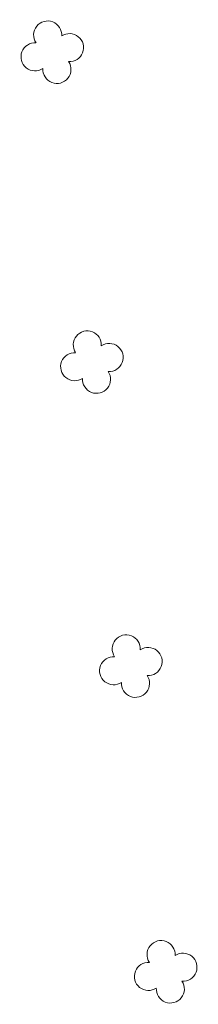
# Model space of a CAD drawing. Header units: metres. Extents: x 43144 to 46063, y 371355 to 373145.
# Tile 84 of 136: x 45877.69 to 45882.3, y 372809.81 to 372835.28. Entities that reach past the tile are written whole.
import ezdxf

# ---------------------------------------------------------------- set-up
doc = ezdxf.new("R2010")
doc.units = ezdxf.units.M

msp = doc.modelspace()

# ---------------------------------------------------------------- linework, layer by layer
at = {"layer": '', "color": 116, "linetype": 'Continuous', "lineweight": 13, "extrusion": (0, 0, -1)}
for centre, start, end in [((-45878.411, 372834.888), 326.0753, 183.9246), ((-45878.411, 372834.888), 326.0753, 183.9246), ((-45878.411, 372834.888), 326.0753, 183.9246), ((-45878.411, 372834.888), 326.0753, 183.9246), ((-45878.411, 372834.888), 326.0753, 183.9246), ((-45878.411, 372834.888), 326.0753, 183.9246), ((-45878.411, 372834.888), 326.0753, 183.9246), ((-45878.411, 372834.888), 326.0753, 183.9246), ((-45878.411, 372834.888), 326.0753, 183.9246), ((-45878.411, 372834.888), 326.0753, 183.9246), ((-45878.411, 372834.888), 326.0753, 183.9246), ((-45878.411, 372834.888), 326.0753, 183.9246), ((-45878.411, 372834.888), 326.0753, 183.9246), ((-45878.411, 372834.888), 326.0753, 183.9246), ((-45878.411, 372834.888), 326.0753, 183.9246), ((-45878.411, 372834.888), 326.0753, 183.9246), ((-45878.411, 372834.888), 326.0753, 183.9246), ((-45878.411, 372834.888), 326.0753, 183.9246), ((-45878.411, 372834.888), 326.0753, 183.9246), ((-45878.411, 372834.888), 326.0753, 183.9246), ((-45878.411, 372834.888), 326.0753, 183.9246), ((-45878.411, 372834.888), 326.0753, 183.9246), ((-45878.411, 372834.888), 326.0753, 183.9246), ((-45878.411, 372834.888), 326.0753, 183.9246), ((-45878.411, 372834.888), 326.0753, 183.9246), ((-45878.411, 372834.888), 326.0753, 183.9246), ((-45878.411, 372834.888), 326.0753, 183.9246), ((-45878.411, 372834.888), 326.0753, 183.9246), ((-45878.411, 372834.888), 326.0753, 183.9246), ((-45878.411, 372834.888), 326.0753, 183.9246), ((-45878.411, 372834.888), 326.0753, 183.9246), ((-45878.411, 372834.888), 326.0753, 183.9246), ((-45878.411, 372834.888), 326.0753, 183.9246), ((-45878.411, 372834.888), 326.0753, 183.9246), ((-45878.976, 372834.561), 56.0753, 273.9246), ((-45878.976, 372834.561), 56.0753, 273.9246), ((-45878.976, 372834.561), 56.0753, 273.9246), ((-45878.976, 372834.561), 56.0753, 273.9246), ((-45878.976, 372834.561), 56.0753, 273.9246), ((-45878.976, 372834.561), 56.0753, 273.9246), ((-45878.976, 372834.561), 56.0753, 273.9246), ((-45878.976, 372834.561), 56.0753, 273.9246), ((-45878.976, 372834.561), 56.0753, 273.9246), ((-45878.976, 372834.561), 56.0753, 273.9246), ((-45878.976, 372834.561), 56.0753, 273.9246), ((-45878.976, 372834.561), 56.0753, 273.9246), ((-45878.976, 372834.561), 56.0753, 273.9246), ((-45878.976, 372834.561), 56.0753, 273.9246), ((-45878.976, 372834.561), 56.0753, 273.9246), ((-45878.976, 372834.561), 56.0753, 273.9246), ((-45878.976, 372834.561), 56.0753, 273.9246), ((-45878.976, 372834.561), 56.0753, 273.9246), ((-45878.976, 372834.561), 56.0753, 273.9246), ((-45878.976, 372834.561), 56.0753, 273.9246), ((-45878.976, 372834.561), 56.0753, 273.9246), ((-45878.976, 372834.561), 56.0753, 273.9246), ((-45878.976, 372834.561), 56.0753, 273.9246), ((-45878.976, 372834.561), 56.0753, 273.9246), ((-45878.976, 372834.561), 56.0753, 273.9246), ((-45878.976, 372834.561), 56.0753, 273.9246), ((-45878.976, 372834.561), 56.0753, 273.9246), ((-45878.976, 372834.561), 56.0753, 273.9246), ((-45878.976, 372834.561), 56.0753, 273.9246), ((-45878.976, 372834.561), 56.0753, 273.9246), ((-45878.976, 372834.561), 56.0753, 273.9246), ((-45878.976, 372834.561), 56.0753, 273.9246), ((-45878.976, 372834.561), 56.0753, 273.9246), ((-45878.976, 372834.561), 56.0753, 273.9246), ((-45878.084, 372834.322), 236.0753, 93.9246), ((-45878.084, 372834.322), 236.0753, 93.9246), ((-45878.084, 372834.322), 236.0753, 93.9246), ((-45878.084, 372834.322), 236.0753, 93.9246), ((-45878.084, 372834.322), 236.0753, 93.9246), ((-45878.084, 372834.322), 236.0753, 93.9246), ((-45878.084, 372834.322), 236.0753, 93.9246), ((-45878.084, 372834.322), 236.0753, 93.9246), ((-45878.084, 372834.322), 236.0753, 93.9246), ((-45878.084, 372834.322), 236.0753, 93.9246), ((-45878.084, 372834.322), 236.0753, 93.9246), ((-45878.084, 372834.322), 236.0753, 93.9246), ((-45878.084, 372834.322), 236.0753, 93.9246), ((-45878.084, 372834.322), 236.0753, 93.9246), ((-45878.084, 372834.322), 236.0753, 93.9246), ((-45878.084, 372834.322), 236.0753, 93.9246), ((-45878.084, 372834.322), 236.0753, 93.9246), ((-45878.084, 372834.322), 236.0753, 93.9246), ((-45878.084, 372834.322), 236.0753, 93.9246), ((-45878.084, 372834.322), 236.0753, 93.9246), ((-45878.084, 372834.322), 236.0753, 93.9246), ((-45878.084, 372834.322), 236.0753, 93.9246), ((-45878.084, 372834.322), 236.0753, 93.9246), ((-45878.084, 372834.322), 236.0753, 93.9246), ((-45878.084, 372834.322), 236.0753, 93.9246), ((-45878.084, 372834.322), 236.0753, 93.9246), ((-45878.084, 372834.322), 236.0753, 93.9246), ((-45878.084, 372834.322), 236.0753, 93.9246), ((-45878.084, 372834.322), 236.0753, 93.9246), ((-45878.084, 372834.322), 236.0753, 93.9246), ((-45878.084, 372834.322), 236.0753, 93.9246), ((-45878.084, 372834.322), 236.0753, 93.9246), ((-45878.084, 372834.322), 236.0753, 93.9246), ((-45878.084, 372834.322), 236.0753, 93.9246), ((-45878.65, 372833.996), 146.0753, 3.9246), ((-45878.65, 372833.996), 146.0753, 3.9246), ((-45878.65, 372833.996), 146.0753, 3.9246), ((-45878.65, 372833.996), 146.0753, 3.9246), ((-45878.65, 372833.996), 146.0753, 3.9246), ((-45878.65, 372833.996), 146.0753, 3.9246), ((-45878.65, 372833.996), 146.0753, 3.9246), ((-45878.65, 372833.996), 146.0753, 3.9246), ((-45878.65, 372833.996), 146.0753, 3.9246), ((-45878.65, 372833.996), 146.0753, 3.9246), ((-45878.65, 372833.996), 146.0753, 3.9246), ((-45878.65, 372833.996), 146.0753, 3.9246), ((-45878.65, 372833.996), 146.0753, 3.9246), ((-45878.65, 372833.996), 146.0753, 3.9246), ((-45878.65, 372833.996), 146.0753, 3.9246), ((-45878.65, 372833.996), 146.0753, 3.9246), ((-45878.65, 372833.996), 146.0753, 3.9246), ((-45878.65, 372833.996), 146.0753, 3.9246), ((-45878.65, 372833.996), 146.0753, 3.9246), ((-45878.65, 372833.996), 146.0753, 3.9246), ((-45878.65, 372833.996), 146.0753, 3.9246), ((-45878.65, 372833.996), 146.0753, 3.9246), ((-45878.65, 372833.996), 146.0753, 3.9246), ((-45878.65, 372833.996), 146.0753, 3.9246), ((-45878.65, 372833.996), 146.0753, 3.9246), ((-45878.65, 372833.996), 146.0753, 3.9246), ((-45878.65, 372833.996), 146.0753, 3.9246), ((-45878.65, 372833.996), 146.0753, 3.9246), ((-45878.65, 372833.996), 146.0753, 3.9246), ((-45878.65, 372833.996), 146.0753, 3.9246), ((-45878.65, 372833.996), 146.0753, 3.9246), ((-45878.65, 372833.996), 146.0753, 3.9246), ((-45878.65, 372833.996), 146.0753, 3.9246), ((-45878.65, 372833.996), 146.0753, 3.9246), ((-45879.435, 372826.871), 326.0753, 183.9246), ((-45879.435, 372826.871), 326.0753, 183.9246), ((-45879.435, 372826.871), 326.0753, 183.9246), ((-45879.435, 372826.871), 326.0753, 183.9246), ((-45879.435, 372826.871), 326.0753, 183.9246), ((-45879.435, 372826.871), 326.0753, 183.9246), ((-45879.435, 372826.871), 326.0753, 183.9246), ((-45879.435, 372826.871), 326.0753, 183.9246), ((-45879.435, 372826.871), 326.0753, 183.9246), ((-45879.435, 372826.871), 326.0753, 183.9246), ((-45879.435, 372826.871), 326.0753, 183.9246), ((-45879.435, 372826.871), 326.0753, 183.9246), ((-45879.435, 372826.871), 326.0753, 183.9246), ((-45879.435, 372826.871), 326.0753, 183.9246), ((-45879.435, 372826.871), 326.0753, 183.9246), ((-45879.435, 372826.871), 326.0753, 183.9246), ((-45879.435, 372826.871), 326.0753, 183.9246), ((-45879.435, 372826.871), 326.0753, 183.9246), ((-45879.435, 372826.871), 326.0753, 183.9246), ((-45879.435, 372826.871), 326.0753, 183.9246), ((-45879.435, 372826.871), 326.0753, 183.9246), ((-45879.435, 372826.871), 326.0753, 183.9246), ((-45879.435, 372826.871), 326.0753, 183.9246), ((-45879.435, 372826.871), 326.0753, 183.9246), ((-45879.435, 372826.871), 326.0753, 183.9246), ((-45879.435, 372826.871), 326.0753, 183.9246), ((-45879.435, 372826.871), 326.0753, 183.9246), ((-45879.435, 372826.871), 326.0753, 183.9246), ((-45879.435, 372826.871), 326.0753, 183.9246), ((-45879.435, 372826.871), 326.0753, 183.9246), ((-45879.435, 372826.871), 326.0753, 183.9246), ((-45879.435, 372826.871), 326.0753, 183.9246), ((-45879.435, 372826.871), 326.0753, 183.9246), ((-45879.435, 372826.871), 326.0753, 183.9246), ((-45880, 372826.544), 56.0753, 273.9246), ((-45880, 372826.544), 56.0753, 273.9246), ((-45880, 372826.544), 56.0753, 273.9246), ((-45880, 372826.544), 56.0753, 273.9246), ((-45880, 372826.544), 56.0753, 273.9246), ((-45880, 372826.544), 56.0753, 273.9246), ((-45880, 372826.544), 56.0753, 273.9246), ((-45880, 372826.544), 56.0753, 273.9246), ((-45880, 372826.544), 56.0753, 273.9246), ((-45880, 372826.544), 56.0753, 273.9246), ((-45880, 372826.544), 56.0753, 273.9246), ((-45880, 372826.544), 56.0753, 273.9246), ((-45880, 372826.544), 56.0753, 273.9246), ((-45880, 372826.544), 56.0753, 273.9246), ((-45880, 372826.544), 56.0753, 273.9246), ((-45880, 372826.544), 56.0753, 273.9246), ((-45880, 372826.544), 56.0753, 273.9246), ((-45880, 372826.544), 56.0753, 273.9246), ((-45880, 372826.544), 56.0753, 273.9246), ((-45880, 372826.544), 56.0753, 273.9246), ((-45880, 372826.544), 56.0753, 273.9246), ((-45880, 372826.544), 56.0753, 273.9246), ((-45880, 372826.544), 56.0753, 273.9246), ((-45880, 372826.544), 56.0753, 273.9246), ((-45880, 372826.544), 56.0753, 273.9246), ((-45880, 372826.544), 56.0753, 273.9246), ((-45880, 372826.544), 56.0753, 273.9246), ((-45880, 372826.544), 56.0753, 273.9246), ((-45880, 372826.544), 56.0753, 273.9246), ((-45880, 372826.544), 56.0753, 273.9246), ((-45880, 372826.544), 56.0753, 273.9246), ((-45880, 372826.544), 56.0753, 273.9246), ((-45880, 372826.544), 56.0753, 273.9246), ((-45880, 372826.544), 56.0753, 273.9246), ((-45879.108, 372826.305), 236.0753, 93.9246), ((-45879.108, 372826.305), 236.0753, 93.9246), ((-45879.108, 372826.305), 236.0753, 93.9246), ((-45879.108, 372826.305), 236.0753, 93.9246), ((-45879.108, 372826.305), 236.0753, 93.9246), ((-45879.108, 372826.305), 236.0753, 93.9246), ((-45879.108, 372826.305), 236.0753, 93.9246), ((-45879.108, 372826.305), 236.0753, 93.9246), ((-45879.108, 372826.305), 236.0753, 93.9246), ((-45879.108, 372826.305), 236.0753, 93.9246), ((-45879.108, 372826.305), 236.0753, 93.9246), ((-45879.108, 372826.305), 236.0753, 93.9246), ((-45879.108, 372826.305), 236.0753, 93.9246), ((-45879.108, 372826.305), 236.0753, 93.9246), ((-45879.108, 372826.305), 236.0753, 93.9246), ((-45879.108, 372826.305), 236.0753, 93.9246), ((-45879.108, 372826.305), 236.0753, 93.9246), ((-45879.108, 372826.305), 236.0753, 93.9246), ((-45879.108, 372826.305), 236.0753, 93.9246), ((-45879.108, 372826.305), 236.0753, 93.9246), ((-45879.108, 372826.305), 236.0753, 93.9246), ((-45879.108, 372826.305), 236.0753, 93.9246), ((-45879.108, 372826.305), 236.0753, 93.9246), ((-45879.108, 372826.305), 236.0753, 93.9246), ((-45879.108, 372826.305), 236.0753, 93.9246), ((-45879.108, 372826.305), 236.0753, 93.9246), ((-45879.108, 372826.305), 236.0753, 93.9246), ((-45879.108, 372826.305), 236.0753, 93.9246), ((-45879.108, 372826.305), 236.0753, 93.9246), ((-45879.108, 372826.305), 236.0753, 93.9246), ((-45879.108, 372826.305), 236.0753, 93.9246), ((-45879.108, 372826.305), 236.0753, 93.9246), ((-45879.108, 372826.305), 236.0753, 93.9246), ((-45879.108, 372826.305), 236.0753, 93.9246), ((-45879.674, 372825.979), 146.0753, 3.9246), ((-45879.674, 372825.979), 146.0753, 3.9246), ((-45879.674, 372825.979), 146.0753, 3.9246), ((-45879.674, 372825.979), 146.0753, 3.9246), ((-45879.674, 372825.979), 146.0753, 3.9246), ((-45879.674, 372825.979), 146.0753, 3.9246), ((-45879.674, 372825.979), 146.0753, 3.9246), ((-45879.674, 372825.979), 146.0753, 3.9246), ((-45879.674, 372825.979), 146.0753, 3.9246), ((-45879.674, 372825.979), 146.0753, 3.9246), ((-45879.674, 372825.979), 146.0753, 3.9246), ((-45879.674, 372825.979), 146.0753, 3.9246), ((-45879.674, 372825.979), 146.0753, 3.9246), ((-45879.674, 372825.979), 146.0753, 3.9246), ((-45879.674, 372825.979), 146.0753, 3.9246), ((-45879.674, 372825.979), 146.0753, 3.9246), ((-45879.674, 372825.979), 146.0753, 3.9246), ((-45879.674, 372825.979), 146.0753, 3.9246), ((-45879.674, 372825.979), 146.0753, 3.9246), ((-45879.674, 372825.979), 146.0753, 3.9246), ((-45879.674, 372825.979), 146.0753, 3.9246), ((-45879.674, 372825.979), 146.0753, 3.9246), ((-45879.674, 372825.979), 146.0753, 3.9246), ((-45879.674, 372825.979), 146.0753, 3.9246), ((-45879.674, 372825.979), 146.0753, 3.9246), ((-45879.674, 372825.979), 146.0753, 3.9246), ((-45879.674, 372825.979), 146.0753, 3.9246), ((-45879.674, 372825.979), 146.0753, 3.9246), ((-45879.674, 372825.979), 146.0753, 3.9246), ((-45879.674, 372825.979), 146.0753, 3.9246), ((-45879.674, 372825.979), 146.0753, 3.9246), ((-45879.674, 372825.979), 146.0753, 3.9246), ((-45879.674, 372825.979), 146.0753, 3.9246), ((-45879.674, 372825.979), 146.0753, 3.9246), ((-45880.442, 372819.004), 326.0753, 183.9246), ((-45880.442, 372819.004), 326.0753, 183.9246), ((-45880.442, 372819.004), 326.0753, 183.9246), ((-45880.442, 372819.004), 326.0753, 183.9246), ((-45880.442, 372819.004), 326.0753, 183.9246), ((-45880.442, 372819.004), 326.0753, 183.9246), ((-45880.442, 372819.004), 326.0753, 183.9246), ((-45880.442, 372819.004), 326.0753, 183.9246), ((-45880.442, 372819.004), 326.0753, 183.9246), ((-45880.442, 372819.004), 326.0753, 183.9246), ((-45880.442, 372819.004), 326.0753, 183.9246), ((-45880.442, 372819.004), 326.0753, 183.9246), ((-45880.442, 372819.004), 326.0753, 183.9246), ((-45880.442, 372819.004), 326.0753, 183.9246), ((-45880.442, 372819.004), 326.0753, 183.9246), ((-45880.442, 372819.004), 326.0753, 183.9246), ((-45880.442, 372819.004), 326.0753, 183.9246), ((-45880.442, 372819.004), 326.0753, 183.9246), ((-45880.442, 372819.004), 326.0753, 183.9246), ((-45880.442, 372819.004), 326.0753, 183.9246), ((-45880.442, 372819.004), 326.0753, 183.9246), ((-45880.442, 372819.004), 326.0753, 183.9246), ((-45880.442, 372819.004), 326.0753, 183.9246), ((-45880.442, 372819.004), 326.0753, 183.9246), ((-45880.442, 372819.004), 326.0753, 183.9246), ((-45880.442, 372819.004), 326.0753, 183.9246), ((-45880.442, 372819.004), 326.0753, 183.9246), ((-45880.442, 372819.004), 326.0753, 183.9246), ((-45880.442, 372819.004), 326.0753, 183.9246), ((-45880.442, 372819.004), 326.0753, 183.9246), ((-45880.442, 372819.004), 326.0753, 183.9246), ((-45880.442, 372819.004), 326.0753, 183.9246), ((-45880.442, 372819.004), 326.0753, 183.9246), ((-45880.442, 372819.004), 326.0753, 183.9246), ((-45881.007, 372818.677), 56.0753, 273.9246), ((-45881.007, 372818.677), 56.0753, 273.9246), ((-45881.007, 372818.677), 56.0753, 273.9246), ((-45881.007, 372818.677), 56.0753, 273.9246), ((-45881.007, 372818.677), 56.0753, 273.9246), ((-45881.007, 372818.677), 56.0753, 273.9246), ((-45881.007, 372818.677), 56.0753, 273.9246), ((-45881.007, 372818.677), 56.0753, 273.9246), ((-45881.007, 372818.677), 56.0753, 273.9246), ((-45881.007, 372818.677), 56.0753, 273.9246), ((-45881.007, 372818.677), 56.0753, 273.9246), ((-45881.007, 372818.677), 56.0753, 273.9246), ((-45881.007, 372818.677), 56.0753, 273.9246), ((-45881.007, 372818.677), 56.0753, 273.9246), ((-45881.007, 372818.677), 56.0753, 273.9246), ((-45881.007, 372818.677), 56.0753, 273.9246), ((-45881.007, 372818.677), 56.0753, 273.9246), ((-45881.007, 372818.677), 56.0753, 273.9246), ((-45881.007, 372818.677), 56.0753, 273.9246), ((-45881.007, 372818.677), 56.0753, 273.9246), ((-45881.007, 372818.677), 56.0753, 273.9246), ((-45881.007, 372818.677), 56.0753, 273.9246), ((-45881.007, 372818.677), 56.0753, 273.9246), ((-45881.007, 372818.677), 56.0753, 273.9246), ((-45881.007, 372818.677), 56.0753, 273.9246), ((-45881.007, 372818.677), 56.0753, 273.9246), ((-45881.007, 372818.677), 56.0753, 273.9246), ((-45881.007, 372818.677), 56.0753, 273.9246), ((-45881.007, 372818.677), 56.0753, 273.9246), ((-45881.007, 372818.677), 56.0753, 273.9246), ((-45881.007, 372818.677), 56.0753, 273.9246), ((-45881.007, 372818.677), 56.0753, 273.9246), ((-45881.007, 372818.677), 56.0753, 273.9246), ((-45881.007, 372818.677), 56.0753, 273.9246), ((-45880.115, 372818.438), 236.0753, 93.9246), ((-45880.115, 372818.438), 236.0753, 93.9246), ((-45880.115, 372818.438), 236.0753, 93.9246), ((-45880.115, 372818.438), 236.0753, 93.9246), ((-45880.115, 372818.438), 236.0753, 93.9246), ((-45880.115, 372818.438), 236.0753, 93.9246), ((-45880.115, 372818.438), 236.0753, 93.9246), ((-45880.115, 372818.438), 236.0753, 93.9246), ((-45880.115, 372818.438), 236.0753, 93.9246), ((-45880.115, 372818.438), 236.0753, 93.9246), ((-45880.115, 372818.438), 236.0753, 93.9246), ((-45880.115, 372818.438), 236.0753, 93.9246), ((-45880.115, 372818.438), 236.0753, 93.9246), ((-45880.115, 372818.438), 236.0753, 93.9246), ((-45880.115, 372818.438), 236.0753, 93.9246), ((-45880.115, 372818.438), 236.0753, 93.9246), ((-45880.115, 372818.438), 236.0753, 93.9246), ((-45880.115, 372818.438), 236.0753, 93.9246), ((-45880.115, 372818.438), 236.0753, 93.9246), ((-45880.115, 372818.438), 236.0753, 93.9246), ((-45880.115, 372818.438), 236.0753, 93.9246), ((-45880.115, 372818.438), 236.0753, 93.9246), ((-45880.115, 372818.438), 236.0753, 93.9246), ((-45880.115, 372818.438), 236.0753, 93.9246), ((-45880.115, 372818.438), 236.0753, 93.9246), ((-45880.115, 372818.438), 236.0753, 93.9246), ((-45880.115, 372818.438), 236.0753, 93.9246), ((-45880.115, 372818.438), 236.0753, 93.9246), ((-45880.115, 372818.438), 236.0753, 93.9246), ((-45880.115, 372818.438), 236.0753, 93.9246), ((-45880.115, 372818.438), 236.0753, 93.9246), ((-45880.115, 372818.438), 236.0753, 93.9246), ((-45880.115, 372818.438), 236.0753, 93.9246), ((-45880.115, 372818.438), 236.0753, 93.9246), ((-45880.681, 372818.112), 146.0753, 3.9246), ((-45880.681, 372818.112), 146.0753, 3.9246), ((-45880.681, 372818.112), 146.0753, 3.9246), ((-45880.681, 372818.112), 146.0753, 3.9246), ((-45880.681, 372818.112), 146.0753, 3.9246), ((-45880.681, 372818.112), 146.0753, 3.9246), ((-45880.681, 372818.112), 146.0753, 3.9246), ((-45880.681, 372818.112), 146.0753, 3.9246), ((-45880.681, 372818.112), 146.0753, 3.9246), ((-45880.681, 372818.112), 146.0753, 3.9246), ((-45880.681, 372818.112), 146.0753, 3.9246), ((-45880.681, 372818.112), 146.0753, 3.9246), ((-45880.681, 372818.112), 146.0753, 3.9246), ((-45880.681, 372818.112), 146.0753, 3.9246), ((-45880.681, 372818.112), 146.0753, 3.9246), ((-45880.681, 372818.112), 146.0753, 3.9246), ((-45880.681, 372818.112), 146.0753, 3.9246), ((-45880.681, 372818.112), 146.0753, 3.9246), ((-45880.681, 372818.112), 146.0753, 3.9246), ((-45880.681, 372818.112), 146.0753, 3.9246), ((-45880.681, 372818.112), 146.0753, 3.9246), ((-45880.681, 372818.112), 146.0753, 3.9246), ((-45880.681, 372818.112), 146.0753, 3.9246), ((-45880.681, 372818.112), 146.0753, 3.9246), ((-45880.681, 372818.112), 146.0753, 3.9246), ((-45880.681, 372818.112), 146.0753, 3.9246), ((-45880.681, 372818.112), 146.0753, 3.9246), ((-45880.681, 372818.112), 146.0753, 3.9246), ((-45880.681, 372818.112), 146.0753, 3.9246), ((-45880.681, 372818.112), 146.0753, 3.9246), ((-45880.681, 372818.112), 146.0753, 3.9246), ((-45880.681, 372818.112), 146.0753, 3.9246), ((-45880.681, 372818.112), 146.0753, 3.9246), ((-45880.681, 372818.112), 146.0753, 3.9246), ((-45881.342, 372811.095), 326.0753, 183.9246), ((-45881.342, 372811.095), 326.0753, 183.9246), ((-45881.342, 372811.095), 326.0753, 183.9246), ((-45881.342, 372811.095), 326.0753, 183.9246), ((-45881.342, 372811.095), 326.0753, 183.9246), ((-45881.342, 372811.095), 326.0753, 183.9246), ((-45881.342, 372811.095), 326.0753, 183.9246), ((-45881.342, 372811.095), 326.0753, 183.9246), ((-45881.342, 372811.095), 326.0753, 183.9246), ((-45881.342, 372811.095), 326.0753, 183.9246), ((-45881.342, 372811.095), 326.0753, 183.9246), ((-45881.342, 372811.095), 326.0753, 183.9246), ((-45881.342, 372811.095), 326.0753, 183.9246), ((-45881.342, 372811.095), 326.0753, 183.9246), ((-45881.342, 372811.095), 326.0753, 183.9246), ((-45881.342, 372811.095), 326.0753, 183.9246), ((-45881.342, 372811.095), 326.0753, 183.9246), ((-45881.342, 372811.095), 326.0753, 183.9246), ((-45881.342, 372811.095), 326.0753, 183.9246), ((-45881.342, 372811.095), 326.0753, 183.9246), ((-45881.342, 372811.095), 326.0753, 183.9246), ((-45881.342, 372811.095), 326.0753, 183.9246), ((-45881.342, 372811.095), 326.0753, 183.9246), ((-45881.342, 372811.095), 326.0753, 183.9246), ((-45881.342, 372811.095), 326.0753, 183.9246), ((-45881.342, 372811.095), 326.0753, 183.9246), ((-45881.342, 372811.095), 326.0753, 183.9246), ((-45881.342, 372811.095), 326.0753, 183.9246), ((-45881.342, 372811.095), 326.0753, 183.9246), ((-45881.342, 372811.095), 326.0753, 183.9246), ((-45881.342, 372811.095), 326.0753, 183.9246), ((-45881.342, 372811.095), 326.0753, 183.9246), ((-45881.342, 372811.095), 326.0753, 183.9246), ((-45881.342, 372811.095), 326.0753, 183.9246), ((-45881.907, 372810.768), 56.0753, 273.9246), ((-45881.907, 372810.768), 56.0753, 273.9246), ((-45881.907, 372810.768), 56.0753, 273.9246), ((-45881.907, 372810.768), 56.0753, 273.9246), ((-45881.907, 372810.768), 56.0753, 273.9246), ((-45881.907, 372810.768), 56.0753, 273.9246), ((-45881.907, 372810.768), 56.0753, 273.9246), ((-45881.907, 372810.768), 56.0753, 273.9246), ((-45881.907, 372810.768), 56.0753, 273.9246), ((-45881.907, 372810.768), 56.0753, 273.9246), ((-45881.907, 372810.768), 56.0753, 273.9246), ((-45881.907, 372810.768), 56.0753, 273.9246), ((-45881.907, 372810.768), 56.0753, 273.9246), ((-45881.907, 372810.768), 56.0753, 273.9246), ((-45881.907, 372810.768), 56.0753, 273.9246), ((-45881.907, 372810.768), 56.0753, 273.9246), ((-45881.907, 372810.768), 56.0753, 273.9246), ((-45881.907, 372810.768), 56.0753, 273.9246), ((-45881.907, 372810.768), 56.0753, 273.9246), ((-45881.907, 372810.768), 56.0753, 273.9246), ((-45881.907, 372810.768), 56.0753, 273.9246), ((-45881.907, 372810.768), 56.0753, 273.9246), ((-45881.907, 372810.768), 56.0753, 273.9246), ((-45881.907, 372810.768), 56.0753, 273.9246), ((-45881.907, 372810.768), 56.0753, 273.9246), ((-45881.907, 372810.768), 56.0753, 273.9246), ((-45881.907, 372810.768), 56.0753, 273.9246), ((-45881.907, 372810.768), 56.0753, 273.9246), ((-45881.907, 372810.768), 56.0753, 273.9246), ((-45881.907, 372810.768), 56.0753, 273.9246), ((-45881.907, 372810.768), 56.0753, 273.9246), ((-45881.907, 372810.768), 56.0753, 273.9246), ((-45881.907, 372810.768), 56.0753, 273.9246), ((-45881.907, 372810.768), 56.0753, 273.9246), ((-45881.015, 372810.529), 236.0753, 93.9246), ((-45881.015, 372810.529), 236.0753, 93.9246), ((-45881.015, 372810.529), 236.0753, 93.9246), ((-45881.015, 372810.529), 236.0753, 93.9246), ((-45881.015, 372810.529), 236.0753, 93.9246), ((-45881.015, 372810.529), 236.0753, 93.9246), ((-45881.015, 372810.529), 236.0753, 93.9246), ((-45881.015, 372810.529), 236.0753, 93.9246), ((-45881.015, 372810.529), 236.0753, 93.9246), ((-45881.015, 372810.529), 236.0753, 93.9246), ((-45881.015, 372810.529), 236.0753, 93.9246), ((-45881.015, 372810.529), 236.0753, 93.9246), ((-45881.015, 372810.529), 236.0753, 93.9246), ((-45881.015, 372810.529), 236.0753, 93.9246), ((-45881.015, 372810.529), 236.0753, 93.9246), ((-45881.015, 372810.529), 236.0753, 93.9246), ((-45881.015, 372810.529), 236.0753, 93.9246), ((-45881.015, 372810.529), 236.0753, 93.9246), ((-45881.015, 372810.529), 236.0753, 93.9246), ((-45881.015, 372810.529), 236.0753, 93.9246), ((-45881.015, 372810.529), 236.0753, 93.9246), ((-45881.015, 372810.529), 236.0753, 93.9246), ((-45881.015, 372810.529), 236.0753, 93.9246), ((-45881.015, 372810.529), 236.0753, 93.9246), ((-45881.015, 372810.529), 236.0753, 93.9246), ((-45881.015, 372810.529), 236.0753, 93.9246), ((-45881.015, 372810.529), 236.0753, 93.9246), ((-45881.015, 372810.529), 236.0753, 93.9246), ((-45881.015, 372810.529), 236.0753, 93.9246), ((-45881.015, 372810.529), 236.0753, 93.9246), ((-45881.015, 372810.529), 236.0753, 93.9246), ((-45881.015, 372810.529), 236.0753, 93.9246), ((-45881.015, 372810.529), 236.0753, 93.9246), ((-45881.015, 372810.529), 236.0753, 93.9246), ((-45881.581, 372810.203), 146.0753, 3.9246), ((-45881.581, 372810.203), 146.0753, 3.9246), ((-45881.581, 372810.203), 146.0753, 3.9246), ((-45881.581, 372810.203), 146.0753, 3.9246), ((-45881.581, 372810.203), 146.0753, 3.9246), ((-45881.581, 372810.203), 146.0753, 3.9246), ((-45881.581, 372810.203), 146.0753, 3.9246), ((-45881.581, 372810.203), 146.0753, 3.9246), ((-45881.581, 372810.203), 146.0753, 3.9246), ((-45881.581, 372810.203), 146.0753, 3.9246), ((-45881.581, 372810.203), 146.0753, 3.9246), ((-45881.581, 372810.203), 146.0753, 3.9246), ((-45881.581, 372810.203), 146.0753, 3.9246), ((-45881.581, 372810.203), 146.0753, 3.9246), ((-45881.581, 372810.203), 146.0753, 3.9246), ((-45881.581, 372810.203), 146.0753, 3.9246), ((-45881.581, 372810.203), 146.0753, 3.9246), ((-45881.581, 372810.203), 146.0753, 3.9246), ((-45881.581, 372810.203), 146.0753, 3.9246), ((-45881.581, 372810.203), 146.0753, 3.9246), ((-45881.581, 372810.203), 146.0753, 3.9246), ((-45881.581, 372810.203), 146.0753, 3.9246), ((-45881.581, 372810.203), 146.0753, 3.9246), ((-45881.581, 372810.203), 146.0753, 3.9246), ((-45881.581, 372810.203), 146.0753, 3.9246), ((-45881.581, 372810.203), 146.0753, 3.9246), ((-45881.581, 372810.203), 146.0753, 3.9246), ((-45881.581, 372810.203), 146.0753, 3.9246), ((-45881.581, 372810.203), 146.0753, 3.9246), ((-45881.581, 372810.203), 146.0753, 3.9246), ((-45881.581, 372810.203), 146.0753, 3.9246), ((-45881.581, 372810.203), 146.0753, 3.9246), ((-45881.581, 372810.203), 146.0753, 3.9246), ((-45881.581, 372810.203), 146.0753, 3.9246)]:
    msp.add_arc(centre, 0.363, start, end, dxfattribs=at)

doc.saveas('drawing.dxf')
